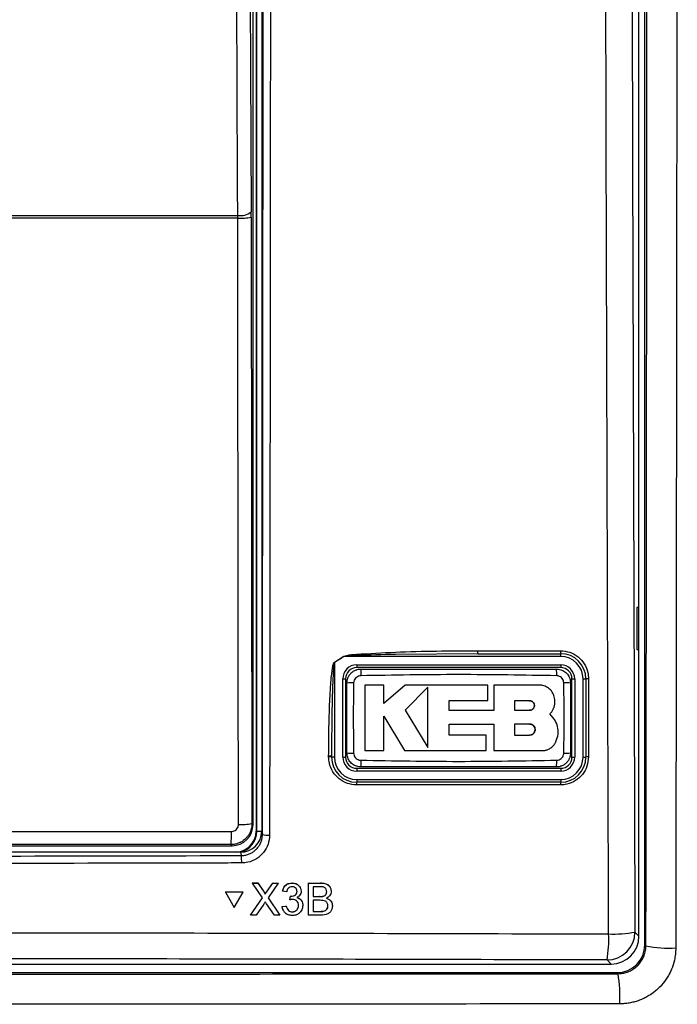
# Paper-space layout 'Blatt3' of a CAD drawing. Header units: millimetres. Extents: x 5 to 418, y 2 to 292.
# Tile 12 of 48: x 100 to 116, y 154 to 178. Entities that reach past the tile are written whole.
import ezdxf

# ---------------------------------------------------------------- set-up
doc = ezdxf.new("R2010")
doc.units = ezdxf.units.MM

psp = doc.layouts.new('Blatt3')

# ---------------------------------------------------------------- linework, layer by layer
at = {"color": 7, "linetype": 'Continuous', "lineweight": 25}
for p, q in [((115.3454, 155.4503), (115.3454, 224.7321)), ((115.2046, 155.6539), (115.2046, 200.8665)), ((106.0713, 195.7881), (106.0713, 158.1548)), ((106.0859, 158.1548), (106.0859, 195.7881)), ((106.2046, 195.8216), (106.2046, 158.156)), ((105.9987, 158.3107), (105.9987, 195.6323)), ((105.635, 172.7715), (84.7742, 172.7715)), ((84.775, 172.837), (105.6343, 172.837)), ((105.635, 172.7715), (105.6343, 172.837)), ((105.9566, 172.7923), (105.9562, 172.9233)), ((105.9566, 172.7923), (105.9723, 158.337)), ((115.2029, 163.4882), (115.1522, 163.4891)), ((115.1522, 163.4891), (115.1522, 162.4872)), ((115.2029, 162.4881), (115.2029, 163.4882)), ((111.3548, 162.4589), (113.3343, 162.4589)), ((115.1522, 162.4872), (115.2029, 162.4881)), ((108.1676, 162.3215), (107.938, 162.1741)), ((108.165, 162.3255), (108.1676, 162.3215)), ((113.338, 162.3215), (108.1676, 162.3215)), ((111.3581, 162.3881), (109.3954, 162.3713)), ((111.3581, 162.3881), (113.338, 162.3881)), ((113.338, 162.3215), (113.338, 162.3881)), ((107.938, 162.1741), (107.9354, 162.1782)), ((107.938, 162.1741), (107.938, 159.9215)), ((108.4713, 162.1215), (113.338, 162.1215)), ((108.4713, 162.1215), (108.4713, 162.0548)), ((113.338, 162.0548), (108.4713, 162.0548)), ((113.338, 162.1215), (113.338, 162.0548)), ((108.138, 159.9215), (108.138, 161.7881)), ((108.138, 161.7881), (108.2046, 161.7881)), ((108.2046, 161.7881), (108.2046, 159.9215)), ((113.6046, 161.7881), (113.6713, 161.7881)), ((113.6046, 159.9215), (113.6046, 161.7881)), ((113.6713, 161.7881), (113.6713, 159.9215)), ((113.8713, 159.9215), (113.8713, 161.7881)), ((113.8713, 161.7881), (113.938, 161.7881)), ((113.938, 161.7881), (113.938, 159.9215)), ((109.1156, 161.6395), (108.6647, 161.6395)), ((109.1156, 161.2023), (109.1156, 161.6395)), ((109.6287, 161.6395), (109.1156, 161.2023)), ((111.5962, 161.6395), (109.6287, 161.6395)), ((110.1664, 161.5907), (109.6287, 161.0375)), ((111.5962, 161.2692), (111.5962, 161.6395)), ((111.7387, 161.6395), (111.7387, 161.0328)), ((112.8231, 161.6395), (111.7387, 161.6395)), ((110.6768, 161.2692), (111.5962, 161.2692)), ((110.6768, 161.0328), (110.6768, 161.2692)), ((109.6287, 161.0375), (110.1664, 160.1537)), ((111.7387, 161.0328), (110.6768, 161.0328)), ((112.5955, 161.2663), (112.2386, 161.2663)), ((112.2386, 161.2663), (112.2386, 161.0375)), ((112.2386, 161.0375), (112.5955, 161.0375)), ((109.1153, 160.8945), (109.6116, 160.0788)), ((109.1153, 160.0788), (109.1153, 160.8945)), ((113.1975, 160.8098), (113.0808, 160.9543)), ((110.6771, 160.71), (111.7387, 160.71)), ((110.6771, 160.4486), (110.6771, 160.71)), ((111.7387, 160.71), (111.7387, 160.0788)), ((112.2386, 160.71), (112.2386, 160.4486)), ((112.5955, 160.71), (112.2386, 160.71)), ((111.5593, 160.4486), (110.6771, 160.4486)), ((111.5593, 160.0788), (111.5593, 160.4486)), ((112.2386, 160.4486), (112.5955, 160.4486)), ((107.8021, 159.9257), (107.8021, 159.9487)), ((107.8713, 159.9215), (107.8713, 159.9445)), ((107.938, 159.9215), (107.8713, 159.9215)), ((108.138, 159.9215), (108.2046, 159.9215)), ((108.6647, 160.0788), (109.1153, 160.0788)), ((109.6116, 160.0788), (111.5593, 160.0788)), ((111.7387, 160.0788), (112.9025, 160.0788)), ((113.6046, 159.9215), (113.6713, 159.9215)), ((113.8713, 159.9215), (113.938, 159.9215)), ((108.4713, 159.6548), (113.338, 159.6548)), ((108.4713, 159.6548), (108.4713, 159.5881)), ((113.338, 159.6548), (113.338, 159.5881)), ((113.338, 159.5881), (108.4713, 159.5881)), ((113.3343, 159.2591), (108.4686, 159.2591)), ((108.4713, 159.3881), (113.338, 159.3881)), ((108.4713, 159.3881), (108.4713, 159.3215)), ((113.338, 159.3215), (108.4713, 159.3215)), ((113.338, 159.3881), (113.338, 159.3215)), ((105.9723, 158.337), (105.9987, 158.3107)), ((106.0859, 158.1548), (106.0713, 158.1548)), ((106.0859, 158.1548), (106.2046, 158.1548)), ((106.2046, 158.156), (106.2206, 158.0757)), ((99.6894, 157.8107), (105.4988, 157.8107)), ((105.4988, 157.8107), (105.4725, 157.837)), ((105.7053, 157.6548), (84.7039, 157.6548)), ((105.7211, 157.5754), (105.7053, 157.6548)), ((105.9808, 156.922), (106.111, 156.922)), ((105.982, 156.9198), (105.9808, 156.922)), ((106.225, 156.5664), (105.982, 156.9198)), ((105.982, 156.9198), (106.1121, 156.9198)), ((106.1121, 156.9198), (106.111, 156.922)), ((106.111, 156.922), (106.2442, 156.7283)), ((106.1121, 156.9198), (106.2454, 156.7261)), ((106.3352, 156.7259), (106.4688, 156.9198)), ((106.6008, 156.9198), (106.3561, 156.5652)), ((106.4688, 156.9198), (106.4677, 156.9219)), ((106.4688, 156.9198), (106.6008, 156.9198)), ((106.6008, 156.9198), (106.5997, 156.9219)), ((106.9284, 156.9198), (106.9272, 156.9219)), ((107.1235, 156.8135), (107.1222, 156.8159)), ((107.3213, 156.1548), (107.3231, 156.9198)), ((107.3231, 156.9198), (107.322, 156.9219)), ((107.3231, 156.9198), (107.61, 156.9198)), ((107.431, 156.8315), (107.4304, 156.5961)), ((107.5769, 156.8315), (107.431, 156.8315)), ((107.61, 156.9198), (107.6088, 156.922)), ((107.8401, 156.8115), (107.8388, 156.814)), ((105.7599, 156.7058), (105.3368, 156.7058)), ((105.338, 156.7036), (105.3368, 156.7058)), ((105.7611, 156.7036), (105.338, 156.7036)), ((105.338, 156.7036), (105.5487, 156.3377)), ((105.5487, 156.3377), (105.7611, 156.7036)), ((105.7611, 156.7036), (105.7599, 156.7058)), ((106.2454, 156.7261), (106.2442, 156.7283)), ((106.2768, 156.6763), (106.2755, 156.6788)), ((106.3352, 156.7259), (106.334, 156.7281)), ((106.7038, 156.7236), (106.7027, 156.7258)), ((106.802, 156.7138), (106.7038, 156.7236)), ((106.8792, 156.5177), (106.8896, 156.606)), ((106.8896, 156.606), (106.8884, 156.6081)), ((106.9037, 156.6049), (106.9025, 156.607)), ((107.0476, 156.7221), (107.0465, 156.7242)), ((107.4304, 156.5961), (107.5883, 156.5961)), ((107.5883, 156.5961), (107.5872, 156.5983)), ((107.6804, 156.6052), (107.6793, 156.6074)), ((107.7548, 156.712), (107.7536, 156.7142)), ((105.9409, 156.1548), (106.225, 156.5664)), ((106.2546, 156.4181), (106.0727, 156.1548)), ((106.508, 156.1548), (106.3222, 156.4251)), ((106.3561, 156.5652), (106.6383, 156.1548)), ((106.6931, 156.3608), (106.692, 156.3629)), ((106.6931, 156.3608), (106.7914, 156.3706)), ((106.7914, 156.3706), (106.7902, 156.3727)), ((106.8792, 156.5177), (106.8781, 156.5198)), ((107.0861, 156.3857), (107.085, 156.3879)), ((107.1612, 156.4855), (107.16, 156.4879)), ((107.4302, 156.5079), (107.4296, 156.2431)), ((107.599, 156.5079), (107.4302, 156.5079)), ((107.7835, 156.3755), (107.7823, 156.3777)), ((107.8709, 156.4627), (107.8695, 156.4652)), ((105.9409, 156.1548), (105.9397, 156.157)), ((106.0727, 156.1548), (105.9409, 156.1548)), ((106.6383, 156.1548), (106.508, 156.1548)), ((106.6383, 156.1548), (106.6372, 156.1569)), ((106.7191, 156.2681), (106.7204, 156.2657)), ((106.9347, 156.2333), (106.9336, 156.2354)), ((107.3213, 156.1548), (107.3202, 156.157)), ((107.6089, 156.1548), (107.3213, 156.1548)), ((107.4296, 156.2431), (107.6108, 156.2431)), ((107.6108, 156.2431), (107.6097, 156.2452)), ((107.6764, 156.2468), (107.6752, 156.2489)), ((115.1075, 155.751), (115.2046, 155.6539)), ((115.3454, 155.4503), (115.3709, 155.4248)), ((75.8704, 154.9881), (114.5389, 154.9881)), ((114.5389, 154.9881), (114.4418, 155.0853)), ((75.7304, 154.7837), (114.6789, 154.7837)), ((114.704, 154.7586), (114.6789, 154.7837))]:
    psp.add_line(p, q, dxfattribs=at)
at = {"color": 7, "linetype": 'Continuous', "lineweight": 25, "flags": 128}
for points in [[(105.8765, 189.9351), (105.9163, 181.4511), (105.9562, 172.9233)], [(105.6343, 172.837), (105.6312, 173.4809), (105.6191, 176.0565), (105.5707, 186.3587), (105.5543, 189.8488)], [(105.6508, 158.3163), (105.6501, 158.9817), (105.6472, 161.6431), (105.635, 172.7715)]]:
    psp.add_lwpolyline(points, dxfattribs=at)
at = {"color": 7, "linetype": 'Continuous', "lineweight": 25}
for centre, radius, start, end in [((105.7033, 173.223), 0.3921, 259.85332, 310.15136), ((105.7097, 174.1148), 1.3454, 266.81598, 280.57109), ((111.724, 162.4405), 0.3697, 177.15423, 188.14169), ((113.6637, 162.4405), 0.33, 176.81302, 189.1309), ((113.338, 161.7881), 0.6, 0, 90), ((113.338, 161.7881), 0.5333, 0, 90), ((108.4713, 161.7881), 0.3333, 90, 180), ((108.4713, 161.7881), 0.2667, 90, 180), ((110.5872, 161.9004), 2.0195, 176.56216, 181.10549), ((111.223, 161.9004), 2.0186, 358.89403, 3.43939), ((113.338, 161.7881), 0.3333, 0, 90), ((113.338, 161.7881), 0.2667, 0, 90), ((113.9858, 161.5381), 0.2546, 86.60847, 100.82355), ((108.3592, 159.7601), 1.9319, 88.84251, 93.59694), ((113.4501, 159.76), 1.932, 86.40337, 91.15738), ((107.8198, 159.6677), 0.2815, 79.45271, 93.60081), ((107.8198, 159.6448), 0.2814, 79.44904, 93.60204), ((108.4713, 159.9215), 0.6, 180, 270), ((108.4713, 159.9215), 0.5333, 180, 270), ((108.4713, 159.9215), 0.3333, 180, 270), ((108.4713, 159.9215), 0.2667, 180, 270), ((108.3592, 161.9488), 1.9311, 266.40183, 271.15784), ((113.338, 159.9215), 0.5333, 270, 0), ((113.338, 159.9215), 0.3333, 270, 0), ((113.338, 159.9215), 0.6, 270, 0), ((113.338, 159.9215), 0.2667, 270, 0), ((113.4501, 161.9486), 1.9309, 268.842, 273.5986), ((113.9858, 159.6787), 0.2475, 86.51262, 101.13723), ((110.5841, 159.8092), 2.0164, 178.89291, 183.443), ((111.224, 159.8092), 2.0176, 356.55901, 1.10646), ((108.8483, 159.274), 0.38, 172.81916, 182.25153), ((113.6134, 159.274), 0.2795, 170.21, 183.05606), ((105.7255, 159.6593), 1.3451, 266.81619, 280.57211), ((103.1928, 158.0782), 2.2924, 353.962, 1.78482), ((105.5713, 158.1548), 0.5, 270, 0), ((105.5713, 158.1548), 0.5146, 283.67927, 0), ((106.3508, 158.7719), 0.7083, 259.41118, 273.41218), ((104.0165, 157.4355), 1.7104, 358.75889, 4.69162), ((114.4396, 155.7531), 0.6679, 270.1836, 359.8164), ((111.5367, 155.5797), 2.9468, 350.34001, 2.46103), ((114.6094, 158.3174), 2.6143, 267.18174, 280.98479), ((115.9041, 157.8592), 2.4921, 257.6457, 274.09442), ((111.6613, 154.2213), 3.0898, 356.62791, 10.01396)]:
    psp.add_arc(centre, radius, start, end, dxfattribs=at)
for centre, major_axis, ratio, start_param, end_param in [((105.4987, 158.3107), (0.3536, 0.3536), 0.9998985, 3.9271431, 5.4976349), ((105.7046, 158.1567), (0.0982, -0.4923), 0.9960441, 6.0870179, 7.6562931), ((95.2046, 152.7078), (294.0328, 0), 0.0174551, 1.5358685, 1.5544927), ((114.537, 155.6557), (0.4727, -0.4727), 0.9972647, 5.4991567, 7.0672139), ((114.6787, 155.4505), (0.4715, -0.4715), 0.9996955, 5.4979394, 7.0684312)]:
    psp.add_ellipse(centre, major_axis=major_axis, ratio=ratio, start_param=start_param, end_param=end_param, dxfattribs=at)
for points, knots in [([(114.4808, 155.7063), (114.4793, 156.1497), (114.4714, 158.3669), (114.4404, 167.6818), (114.4041, 180.9861), (114.3851, 192.5236), (114.3778, 196.9529)], [0, 0, 0, 0, 0.0322876, 0.1614382, 0.6780666, 1, 1, 1, 1]), ([(115.0049, 196.9711), (115.0166, 190.0976), (115.04, 176.3477), (115.085, 162.6175), (115.1075, 155.751)], [0, 0, 0, 0, 0.4998997, 1, 1, 1, 1]), ([(115.3709, 155.4248), (115.3753, 158.8789), (115.3842, 165.7876), (115.3945, 176.1642), (115.4027, 186.5498), (115.4062, 193.479), (115.408, 196.9439)], [0, 0, 0, 0, 0.24989406, 0.49983045, 0.74989401, 1, 1, 1, 1]), ([(116.119, 196.8912), (116.1188, 196.4469), (116.1178, 194.2254), (116.1147, 188.4498), (116.1085, 179.5671), (116.0978, 167.9461), (116.0877, 159.8864), (116.082, 155.3735)], [0, 0, 0, 0, 0.0320694, 0.1603478, 0.4169318, 0.6735157, 1, 1, 1, 1]), ([(106.2206, 158.0757), (106.2241, 161.222), (106.2309, 167.5147), (106.2393, 176.9611), (106.2463, 186.4122), (106.2497, 192.7162), (106.2514, 195.8684)], [0, 0, 0, 0, 0.249948, 0.4999168, 0.749948, 1, 1, 1, 1]), ([(106.4237, 195.8636), (106.4237, 195.7526), (106.4234, 195.1972), (106.4222, 192.8649), (106.4189, 187.0901), (106.4126, 178.2079), (106.4037, 167.9399), (106.3964, 161.2278), (106.3929, 158.0649)], [0, 0, 0, 0, 0.00880859, 0.04404297, 0.18498094, 0.46685965, 0.74876819, 1, 1, 1, 1]), ([(108.165, 162.3255), (108.1871, 162.3325), (108.2836, 162.3628), (108.6974, 162.3877), (109.7341, 162.4522), (110.6998, 162.4561), (111.3548, 162.4589)], [0, 0, 0, 0, 0.0217458, 0.0946594, 0.3858775, 1, 1, 1, 1]), ([(113.3343, 162.4589), (113.4094, 162.4515), (113.5595, 162.4367), (113.7594, 162.3214), (113.9102, 162.1518), (113.9896, 161.9644), (113.9977, 161.8408), (114.0008, 161.7922)], [0, 0, 0, 0, 0.2148595, 0.4297052, 0.6450146, 0.8605847, 1, 1, 1, 1]), ([(107.9354, 162.1782), (107.9729, 162.2021), (108.0496, 162.2509), (108.1259, 162.3003), (108.165, 162.3255)], [0, 0, 0, 0, 0.4887733, 1, 1, 1, 1]), ([(109.3954, 162.3713), (109.0858, 162.3629), (108.6989, 162.3524), (108.2884, 162.3404), (108.1898, 162.325), (108.1676, 162.3215)], [0, 0, 0, 0, 0.7565323, 0.9451316, 1, 1, 1, 1]), ([(107.8021, 159.9487), (107.8023, 160.0374), (107.8035, 160.481), (107.8163, 161.0464), (107.847, 161.5962), (107.8669, 161.8358), (107.8838, 161.9804), (107.8973, 162.0671), (107.9102, 162.1245), (107.9198, 162.1587), (107.9315, 162.1754), (107.9346, 162.1776), (107.9354, 162.1782)], [0, 0, 0, 0, 0.11879583, 0.59404956, 0.75694848, 0.85605291, 0.91592619, 0.95186548, 0.97330434, 0.99483899, 0.99877294, 1, 1, 1, 1]), ([(107.938, 162.1741), (107.9376, 162.1736), (107.9358, 162.171), (107.9324, 162.1606), (107.9288, 162.1432), (107.9243, 162.1124), (107.919, 162.0627), (107.9121, 161.9762), (107.9037, 161.8315), (107.8938, 161.5919), (107.8833, 161.2192), (107.8754, 160.7429), (107.8717, 160.2994), (107.8714, 160.0332), (107.8713, 159.9445)], [0, 0, 0, 0, 0.0008969, 0.0042174, 0.0144757, 0.0248219, 0.0459517, 0.081671, 0.1414493, 0.2406486, 0.4039379, 0.6423501, 0.8807866, 1, 1, 1, 1]), ([(108.238, 161.6881), (108.2381, 161.6943), (108.2384, 161.7127), (108.2412, 161.7372), (108.2461, 161.7622), (108.2523, 161.7861), (108.2615, 161.8126), (108.2743, 161.8404), (108.2868, 161.8624), (108.302, 161.8852), (108.3194, 161.9072), (108.341, 161.9297), (108.364, 161.9498), (108.3916, 161.9697), (108.4242, 161.9882), (108.4567, 162.0018), (108.4926, 162.0127), (108.5295, 162.0201), (108.5583, 162.021), (108.5713, 162.0215)], [0, 0, 0, 0, 0.0351081, 0.1056747, 0.1411628, 0.1807951, 0.2473829, 0.301391, 0.3559123, 0.3922445, 0.4588035, 0.5161361, 0.5706565, 0.6336555, 0.7107306, 0.7853427, 0.835036, 0.9253925, 1, 1, 1, 1]), ([(108.5713, 162.0215), (109.3492, 162.0215), (110.9048, 162.0215), (112.4603, 162.0215), (113.238, 162.0215)], [0, 0, 0, 0, 0.5001048, 1, 1, 1, 1]), ([(113.238, 162.0215), (113.2626, 162.0199), (113.3245, 162.0158), (113.4183, 161.9758), (113.5028, 161.9004), (113.5602, 161.8005), (113.5676, 161.7256), (113.5713, 161.6881)], [0, 0, 0, 0, 0.1414239, 0.3560694, 0.5707203, 0.7853678, 1, 1, 1, 1]), ([(108.568, 161.8614), (108.5492, 161.8592), (108.5114, 161.8548), (108.4611, 161.8253), (108.4227, 161.7825), (108.4018, 161.7353), (108.3992, 161.7039), (108.3982, 161.6916)], [0, 0, 0, 0, 0.21339586, 0.4285917, 0.64431876, 0.85926801, 1, 1, 1, 1]), ([(113.2412, 161.8614), (112.4625, 161.8749), (110.9048, 161.9018), (109.3471, 161.8749), (108.568, 161.8614)], [0, 0, 0, 0, 0.49989538, 1, 1, 1, 1]), ([(113.4111, 161.6916), (113.4089, 161.7104), (113.4045, 161.7483), (113.3749, 161.7986), (113.332, 161.8369), (113.2848, 161.8578), (113.2536, 161.8604), (113.2412, 161.8614)], [0, 0, 0, 0, 0.2138446, 0.42919931, 0.64491342, 0.85964263, 1, 1, 1, 1]), ([(114.0008, 161.7922), (114.0008, 161.7479), (114.0008, 161.5261), (114.0008, 160.9039), (114.0008, 160.3261), (114.0008, 159.9257)], [0, 0, 0, 0, 0.0712947, 0.3564733, 1, 1, 1, 1]), ([(108.238, 160.0215), (108.238, 160.3604), (108.238, 160.916), (108.238, 161.4715), (108.238, 161.6881)], [0, 0, 0, 0, 0.6100731, 1, 1, 1, 1]), ([(108.3982, 161.6916), (108.3945, 161.4741), (108.3849, 160.9163), (108.3931, 160.3584), (108.3982, 160.0181)], [0, 0, 0, 0, 0.3898707, 1, 1, 1, 1]), ([(108.6647, 161.6395), (108.6647, 161.4343), (108.6647, 160.9142), (108.6647, 160.3939), (108.6647, 160.0788)], [0, 0, 0, 0, 0.39446388, 1, 1, 1, 1]), ([(110.1664, 160.1537), (110.1664, 160.358), (110.1664, 160.8363), (110.1664, 161.316), (110.1664, 161.5907)], [0, 0, 0, 0, 0.4272676, 1, 1, 1, 1]), ([(113.1975, 161.265), (113.1934, 161.3071), (113.1851, 161.3912), (113.1207, 161.5034), (113.0258, 161.5881), (112.9204, 161.6331), (112.8508, 161.6377), (112.8231, 161.6395)], [0, 0, 0, 0, 0.2145095, 0.4290165, 0.6435823, 0.8581821, 1, 1, 1, 1]), ([(113.4111, 160.0181), (113.4148, 160.2355), (113.4244, 160.7933), (113.4161, 161.3512), (113.4111, 161.6916)], [0, 0, 0, 0, 0.3898724, 1, 1, 1, 1]), ([(113.5713, 161.6881), (113.5713, 161.3492), (113.5713, 160.7936), (113.5713, 160.2381), (113.5713, 160.0215)], [0, 0, 0, 0, 0.610073, 1, 1, 1, 1]), ([(112.5955, 161.0375), (112.6084, 161.0388), (112.6343, 161.0413), (112.6686, 161.0612), (112.6946, 161.0904), (112.7094, 161.1268), (112.7113, 161.166), (112.7001, 161.2035), (112.6771, 161.2352), (112.6451, 161.2573), (112.6161, 161.2656), (112.5994, 161.2661), (112.5955, 161.2663)], [0, 0, 0, 0, 0.10791199, 0.21582148, 0.32376057, 0.43154896, 0.53907524, 0.6463231, 0.75335179, 0.8602722, 0.96723279, 1, 1, 1, 1]), ([(112.5955, 161.2663), (112.6084, 161.265), (112.6341, 161.2625), (112.6683, 161.2428), (112.6943, 161.2138), (112.7092, 161.1777), (112.7114, 161.1387), (112.7005, 161.1012), (112.6778, 161.0693), (112.6458, 161.0468), (112.6166, 161.0382), (112.5996, 161.0376), (112.5955, 161.0375)], [0, 0, 0, 0, 0.1072013, 0.2144115, 0.3214264, 0.4283404, 0.5353131, 0.6424692, 0.7498884, 0.8575849, 0.9654849, 1, 1, 1, 1]), ([(113.0808, 160.9543), (113.0847, 160.9582), (113.0963, 160.97), (113.1142, 160.9911), (113.1338, 161.0184), (113.1483, 161.0427), (113.1636, 161.0725), (113.1763, 161.1035), (113.1873, 161.1411), (113.193, 161.1688), (113.1969, 161.1979), (113.1992, 161.2281), (113.1981, 161.2527), (113.1975, 161.265)], [0, 0, 0, 0, 0.0481492, 0.1448421, 0.2429195, 0.3424161, 0.3924048, 0.5371868, 0.6352742, 0.7347885, 0.7847871, 0.892046, 1, 1, 1, 1]), ([(113.2236, 160.2944), (113.2442, 160.352), (113.2855, 160.4672), (113.274, 160.652), (113.2225, 160.7583), (113.1975, 160.8098)], [0, 0, 0, 0, 0.3406013, 0.6812116, 1, 1, 1, 1]), ([(112.5955, 160.4486), (112.6102, 160.45), (112.6396, 160.4529), (112.6787, 160.4754), (112.7084, 160.5085), (112.7254, 160.5498), (112.7279, 160.5944), (112.7155, 160.6372), (112.6895, 160.6737), (112.653, 160.6994), (112.6196, 160.7092), (112.6002, 160.7098), (112.5955, 160.71)], [0, 0, 0, 0, 0.1072306, 0.2144698, 0.3215203, 0.4284677, 0.5354559, 0.6425997, 0.7499807, 0.8576276, 0.9654903, 1, 1, 1, 1]), ([(112.5955, 160.71), (112.6103, 160.7085), (112.6398, 160.7056), (112.679, 160.6829), (112.7087, 160.6496), (112.7256, 160.608), (112.7278, 160.5632), (112.715, 160.5204), (112.6888, 160.4842), (112.6521, 160.4588), (112.619, 160.4493), (112.6, 160.4487), (112.5955, 160.4486)], [0, 0, 0, 0, 0.107918, 0.2158349, 0.3237485, 0.4314887, 0.5389701, 0.6461953, 0.75323, 0.8601792, 0.9671761, 1, 1, 1, 1]), ([(112.9025, 160.0788), (112.9072, 160.0788), (112.9216, 160.079), (112.9457, 160.0811), (112.9746, 160.0859), (112.9984, 160.092), (113.0308, 160.1026), (113.0666, 160.1186), (113.0995, 160.1396), (113.1266, 160.1603), (113.1483, 160.1799), (113.171, 160.2053), (113.1858, 160.225), (113.1993, 160.2457), (113.2117, 160.2672), (113.2196, 160.2853), (113.2236, 160.2944)], [0, 0, 0, 0, 0.0349912, 0.1052614, 0.1765403, 0.2488525, 0.2851833, 0.4261147, 0.5338628, 0.5701928, 0.6754251, 0.7467145, 0.8190369, 0.8553728, 0.9274877, 1, 1, 1, 1]), ([(108.4686, 159.2591), (108.3936, 159.2664), (108.2437, 159.2812), (108.0439, 159.3962), (107.8931, 159.5655), (107.8134, 159.753), (107.8053, 159.8768), (107.8021, 159.9257)], [0, 0, 0, 0, 0.2145899, 0.429169, 0.6441593, 0.8595151, 1, 1, 1, 1]), ([(108.5713, 159.6881), (108.5467, 159.6898), (108.4847, 159.6939), (108.391, 159.7338), (108.3065, 159.8092), (108.249, 159.9091), (108.2416, 159.984), (108.238, 160.0215)], [0, 0, 0, 0, 0.141424, 0.3560694, 0.5707203, 0.7853678, 1, 1, 1, 1]), ([(108.3982, 160.0181), (108.4004, 159.9992), (108.4048, 159.9613), (108.4344, 159.911), (108.4772, 159.8727), (108.5244, 159.8519), (108.5557, 159.8492), (108.568, 159.8482)], [0, 0, 0, 0, 0.2138472, 0.4292026, 0.6449166, 0.8596444, 1, 1, 1, 1]), ([(113.5713, 160.0215), (113.5712, 160.0154), (113.5709, 159.9969), (113.568, 159.9724), (113.5632, 159.9474), (113.557, 159.9235), (113.5477, 159.897), (113.535, 159.8693), (113.5225, 159.8472), (113.5072, 159.8244), (113.4899, 159.8024), (113.4683, 159.7799), (113.4453, 159.7599), (113.4177, 159.74), (113.385, 159.7215), (113.3525, 159.7079), (113.3167, 159.6969), (113.2798, 159.6896), (113.251, 159.6886), (113.238, 159.6881)], [0, 0, 0, 0, 0.03510818, 0.10567497, 0.1411632, 0.18079547, 0.24738328, 0.30139128, 0.35591258, 0.39224479, 0.45880373, 0.51613631, 0.57065665, 0.63365565, 0.71073069, 0.78534282, 0.83503607, 0.92539253, 1, 1, 1, 1]), ([(113.2412, 159.8482), (113.26, 159.8504), (113.2979, 159.8548), (113.3482, 159.8843), (113.3865, 159.9271), (113.4074, 159.9744), (113.41, 160.0057), (113.4111, 160.0181)], [0, 0, 0, 0, 0.2133947, 0.4285895, 0.6443155, 0.8592654, 1, 1, 1, 1]), ([(114.0008, 159.9257), (113.9935, 159.8509), (113.9788, 159.7013), (113.8642, 159.5016), (113.6956, 159.351), (113.5081, 159.2706), (113.384, 159.2624), (113.3343, 159.2591)], [0, 0, 0, 0, 0.2145203, 0.4290546, 0.6431246, 0.8569356, 1, 1, 1, 1]), ([(108.568, 159.8482), (109.3467, 159.8347), (110.9045, 159.8078), (112.4622, 159.8347), (113.2412, 159.8482)], [0, 0, 0, 0, 0.4998954, 1, 1, 1, 1]), ([(113.238, 159.6881), (112.46, 159.6881), (110.9045, 159.6881), (109.3489, 159.6881), (108.5713, 159.6881)], [0, 0, 0, 0, 0.5001049, 1, 1, 1, 1]), ([(105.9723, 158.337), (105.9721, 158.3267), (105.9716, 158.2989), (105.9662, 158.2537), (105.9563, 158.2089), (105.9394, 158.1553), (105.9164, 158.1037), (105.8866, 158.0559), (105.854, 158.0122), (105.8154, 157.9711), (105.7718, 157.9357), (105.7381, 157.9131), (105.7109, 157.8972), (105.6807, 157.882), (105.6385, 157.8644), (105.5913, 157.8503), (105.5445, 157.8418), (105.5075, 157.8378), (105.4842, 157.8373), (105.4725, 157.837)], [0, 0, 0, 0, 0.0395525, 0.1060517, 0.1737066, 0.2146905, 0.3208044, 0.3885596, 0.4296057, 0.5289017, 0.6030795, 0.6440257, 0.6835791, 0.7232862, 0.7735012, 0.8579169, 0.9108708, 0.9553262, 1, 1, 1, 1]), ([(105.4841, 158.1496), (105.4965, 158.1504), (105.5275, 158.1524), (105.5744, 158.1724), (105.6167, 158.2101), (105.6454, 158.2601), (105.649, 158.2976), (105.6508, 158.3163)], [0, 0, 0, 0, 0.1424488, 0.3561852, 0.5704207, 0.7852495, 1, 1, 1, 1]), ([(100.114, 158.152), (100.2994, 158.1519), (101.3735, 158.1516), (103.1637, 158.1509), (104.7681, 158.15), (105.4841, 158.1496)], [0, 0, 0, 0, 0.1035199, 0.5999338, 1, 1, 1, 1]), ([(105.7211, 157.5754), (105.7393, 157.5761), (105.7759, 157.5773), (105.8256, 157.5861), (105.8703, 157.598), (105.9097, 157.6123), (105.9483, 157.6301), (105.9851, 157.651), (106.0199, 157.6748), (106.0524, 157.7013), (106.083, 157.7308), (106.1109, 157.7627), (106.1358, 157.7966), (106.1578, 157.8324), (106.1769, 157.8703), (106.1979, 157.9226), (106.212, 157.9773), (106.2195, 158.033), (106.2203, 158.0614), (106.2206, 158.0757)], [0, 0, 0, 0, 0.0695508, 0.1397329, 0.1925503, 0.2461218, 0.3000764, 0.3548177, 0.4076427, 0.4608343, 0.5151824, 0.56993, 0.6227489, 0.6759343, 0.7302753, 0.7850156, 0.891309, 0.9452613, 1, 1, 1, 1]), ([(106.3929, 158.0649), (106.3855, 157.9901), (106.3706, 157.8403), (106.2553, 157.6407), (106.0859, 157.4899), (105.8987, 157.4102), (105.7752, 157.4018), (105.7265, 157.3985)], [0, 0, 0, 0, 0.2149317, 0.4298773, 0.6448764, 0.8598859, 1, 1, 1, 1]), ([(84.6881, 157.5754), (86.4394, 157.5712), (89.9424, 157.5629), (95.2006, 157.5597), (100.461, 157.5629), (103.9676, 157.5712), (105.7211, 157.5754)], [0, 0, 0, 0, 0.2498401, 0.4997441, 0.74984, 1, 1, 1, 1]), ([(105.7265, 157.3985), (105.6154, 157.3982), (105.0601, 157.3967), (102.7277, 157.3908), (98.1655, 157.3834), (91.7046, 157.3827), (87.0237, 157.3932), (84.6828, 157.3985)], [0, 0, 0, 0, 0.0158376, 0.0791881, 0.332598, 0.6662229, 1, 1, 1, 1]), ([(106.7026, 156.7259), (106.7102, 156.7556), (106.7255, 156.815), (106.7834, 156.8813), (106.855, 156.9171), (106.9031, 156.9204), (106.9272, 156.922)], [0, 0, 0, 0, 0.2802532, 0.5595228, 0.7795924, 1, 1, 1, 1]), ([(106.7038, 156.7236), (106.7114, 156.7534), (106.7267, 156.8128), (106.7846, 156.879), (106.8562, 156.9148), (106.9043, 156.9181), (106.9284, 156.9198)], [0, 0, 0, 0, 0.2802532, 0.5595228, 0.7795924, 1, 1, 1, 1]), ([(106.9312, 156.8315), (106.9131, 156.8299), (106.877, 156.8266), (106.8345, 156.7958), (106.8111, 156.7553), (106.805, 156.7277), (106.802, 156.7138)], [0, 0, 0, 0, 0.2800014, 0.5591308, 0.7793201, 1, 1, 1, 1]), ([(106.9272, 156.922), (106.9573, 156.9188), (107.0175, 156.9124), (107.0886, 156.8708), (107.1116, 156.8294), (107.1199, 156.8145)], [0, 0, 0, 0, 0.3910109, 0.7813057, 1, 1, 1, 1]), ([(106.9284, 156.9198), (106.9588, 156.9167), (107.0195, 156.9106), (107.0932, 156.8635), (107.1376, 156.7968), (107.1431, 156.7492), (107.1458, 156.7253)], [0, 0, 0, 0, 0.2801842, 0.5598553, 0.7799999, 1, 1, 1, 1]), ([(107.0476, 156.7221), (107.0457, 156.7389), (107.042, 156.7725), (107.0097, 156.8091), (106.9708, 156.8288), (106.9444, 156.8306), (106.9312, 156.8315)], [0, 0, 0, 0, 0.27946, 0.5589523, 0.7792553, 1, 1, 1, 1]), ([(107.7548, 156.712), (107.7526, 156.7328), (107.7492, 156.764), (107.7258, 156.7991), (107.6739, 156.8352), (107.62, 156.8332), (107.5769, 156.8315)], [0, 0, 0, 0, 0.2495123, 0.3750187, 0.5002443, 1, 1, 1, 1]), ([(107.6088, 156.922), (107.6425, 156.9208), (107.7097, 156.9183), (107.7972, 156.88), (107.8257, 156.8317), (107.8369, 156.8127)], [0, 0, 0, 0, 0.3793731, 0.7557691, 1, 1, 1, 1]), ([(107.61, 156.9198), (107.644, 156.9187), (107.7117, 156.9165), (107.8001, 156.8744), (107.8525, 156.801), (107.8594, 156.748), (107.8629, 156.7215)], [0, 0, 0, 0, 0.2811161, 0.5600262, 0.7801115, 1, 1, 1, 1]), ([(106.2442, 156.7283), (106.2531, 156.7154), (106.2642, 156.6993), (106.2734, 156.6821), (106.2753, 156.6787)], [0, 0, 0, 0, 0.800203, 1, 1, 1, 1]), ([(106.2454, 156.7261), (106.2539, 156.7131), (106.2659, 156.6949), (106.2806, 156.671), (106.2835, 156.6591), (106.2849, 156.6532)], [0, 0, 0, 0, 0.5612769, 0.7817626, 1, 1, 1, 1]), ([(106.2838, 156.6554), (106.2931, 156.669), (106.3098, 156.6932), (106.3266, 156.7175), (106.334, 156.7282)], [0, 0, 0, 0, 0.5599999, 1, 1, 1, 1]), ([(106.2849, 156.6532), (106.2943, 156.6667), (106.311, 156.691), (106.3278, 156.7153), (106.3352, 156.7259)], [0, 0, 0, 0, 0.5599999, 1, 1, 1, 1]), ([(106.8884, 156.6082), (106.891, 156.6079), (106.8957, 156.6074), (106.9004, 156.6072), (106.9025, 156.6071)], [0, 0, 0, 0, 0.5600031, 1, 1, 1, 1]), ([(106.8896, 156.606), (106.8922, 156.6057), (106.8969, 156.6052), (106.9016, 156.605), (106.9037, 156.6049)], [0, 0, 0, 0, 0.5600031, 1, 1, 1, 1]), ([(106.9037, 156.6049), (106.9231, 156.6066), (106.9619, 156.6101), (107.012, 156.6345), (107.044, 156.6759), (107.0464, 156.7067), (107.0476, 156.7221)], [0, 0, 0, 0, 0.28068033, 0.56095141, 0.78005681, 1, 1, 1, 1]), ([(107.0464, 156.7243), (107.0463, 156.7422), (107.0461, 156.7611), (107.0346, 156.7745), (107.0339, 156.7754)], [0, 0, 0, 0, 0.93948325, 1, 1, 1, 1]), ([(107.0398, 156.5758), (107.0625, 156.5681), (107.1078, 156.5526), (107.148, 156.5154), (107.1578, 156.4903), (107.1588, 156.4876)], [0, 0, 0, 0, 0.4711431, 0.9415637, 1, 1, 1, 1]), ([(107.1458, 156.7253), (107.1441, 156.7071), (107.1405, 156.6707), (107.1071, 156.6121), (107.066, 156.5882), (107.041, 156.5736)], [0, 0, 0, 0, 0.2804963, 0.5610033, 1, 1, 1, 1]), ([(107.041, 156.5736), (107.0641, 156.566), (107.1102, 156.5509), (107.1573, 156.4998), (107.1813, 156.4419), (107.1833, 156.404), (107.1843, 156.385)], [0, 0, 0, 0, 0.2798072, 0.5591854, 0.7794082, 1, 1, 1, 1]), ([(107.5871, 156.5984), (107.6045, 156.5984), (107.6355, 156.5984), (107.6659, 156.6046), (107.6793, 156.6074)], [0, 0, 0, 0, 0.560393, 1, 1, 1, 1]), ([(107.5883, 156.5961), (107.6057, 156.5962), (107.6367, 156.5962), (107.6671, 156.6024), (107.6804, 156.6052)], [0, 0, 0, 0, 0.560393, 1, 1, 1, 1]), ([(107.6793, 156.6074), (107.6915, 156.6123), (107.7159, 156.6222), (107.7479, 156.6594), (107.7515, 156.6934), (107.7536, 156.7142)], [0, 0, 0, 0, 0.2808695, 0.5610626, 1, 1, 1, 1]), ([(107.6804, 156.6052), (107.6927, 156.6101), (107.7171, 156.62), (107.7491, 156.6571), (107.7527, 156.6912), (107.7548, 156.712)], [0, 0, 0, 0, 0.2808695, 0.5610626, 1, 1, 1, 1]), ([(107.8629, 156.7215), (107.8607, 156.7017), (107.8563, 156.6622), (107.8191, 156.5991), (107.7747, 156.5729), (107.7475, 156.5569)], [0, 0, 0, 0, 0.280336, 0.5608003, 1, 1, 1, 1]), ([(106.2908, 156.4706), (106.284, 156.4609), (106.2718, 156.4434), (106.2599, 156.4258), (106.2546, 156.4181)], [0, 0, 0, 0, 0.56000161, 1, 1, 1, 1]), ([(106.3222, 156.4251), (106.3163, 156.4336), (106.3058, 156.4487), (106.2954, 156.464), (106.2908, 156.4706)], [0, 0, 0, 0, 0.55999976, 1, 1, 1, 1]), ([(106.7212, 156.2696), (106.7173, 156.2754), (106.6986, 156.3027), (106.6949, 156.3364), (106.6919, 156.363)], [0, 0, 0, 0, 0.2122174, 1, 1, 1, 1]), ([(106.931, 156.145), (106.8976, 156.148), (106.8309, 156.1541), (106.7535, 156.2108), (106.7061, 156.2833), (106.6974, 156.3349), (106.6931, 156.3608)], [0, 0, 0, 0, 0.2799105, 0.5592491, 0.7794763, 1, 1, 1, 1]), ([(106.7914, 156.3706), (106.7964, 156.3508), (106.8063, 156.3112), (106.8383, 156.2619), (106.8864, 156.2365), (106.9186, 156.2343), (106.9347, 156.2333)], [0, 0, 0, 0, 0.2808811, 0.5600727, 0.7796532, 1, 1, 1, 1]), ([(106.9428, 156.5281), (106.9307, 156.5272), (106.9092, 156.5256), (106.8884, 156.5201), (106.8792, 156.5177)], [0, 0, 0, 0, 0.5597721, 1, 1, 1, 1]), ([(107.1843, 156.385), (107.1798, 156.3485), (107.1706, 156.2756), (107.1007, 156.1962), (107.017, 156.1512), (106.9597, 156.1471), (106.931, 156.145)], [0, 0, 0, 0, 0.2794007, 0.5590642, 0.7793783, 1, 1, 1, 1]), ([(106.9335, 156.2355), (106.9562, 156.2376), (107.0015, 156.2418), (107.0522, 156.2834), (107.0808, 156.3348), (107.0835, 156.3702), (107.0849, 156.388)], [0, 0, 0, 0, 0.2798831, 0.5589932, 0.779319, 1, 1, 1, 1]), ([(106.9347, 156.2333), (106.9574, 156.2354), (107.0027, 156.2396), (107.0534, 156.2812), (107.082, 156.3326), (107.0847, 156.368), (107.0861, 156.3857)], [0, 0, 0, 0, 0.2798831, 0.5589932, 0.779319, 1, 1, 1, 1]), ([(107.0861, 156.3857), (107.084, 156.407), (107.0797, 156.4495), (107.0412, 156.4973), (106.9928, 156.5243), (106.9595, 156.5269), (106.9428, 156.5281)], [0, 0, 0, 0, 0.27974674, 0.55917089, 0.77944362, 1, 1, 1, 1]), ([(107.7835, 156.3755), (107.7812, 156.3973), (107.7777, 156.4302), (107.7528, 156.4665), (107.7009, 156.5073), (107.6443, 156.5076), (107.599, 156.5079)], [0, 0, 0, 0, 0.2498018, 0.3755461, 0.5011539, 1, 1, 1, 1]), ([(107.8915, 156.3739), (107.8891, 156.3487), (107.8842, 156.2982), (107.8467, 156.23), (107.7574, 156.1605), (107.6702, 156.1572), (107.6089, 156.1548)], [0, 0, 0, 0, 0.1871427, 0.3743187, 0.5607862, 1, 1, 1, 1]), ([(107.6752, 156.249), (107.6921, 156.2531), (107.7257, 156.2614), (107.7613, 156.2963), (107.7797, 156.3371), (107.7814, 156.3642), (107.7823, 156.3777)], [0, 0, 0, 0, 0.2802899, 0.5590179, 0.7794024, 1, 1, 1, 1]), ([(107.6764, 156.2468), (107.6932, 156.2509), (107.7269, 156.2592), (107.7625, 156.2941), (107.7809, 156.3349), (107.7826, 156.362), (107.7835, 156.3755)], [0, 0, 0, 0, 0.2802899, 0.5590179, 0.7794024, 1, 1, 1, 1]), ([(107.7464, 156.5591), (107.7683, 156.5509), (107.8121, 156.5345), (107.8537, 156.4971), (107.8653, 156.47), (107.8677, 156.4644)], [0, 0, 0, 0, 0.44304643, 0.88490272, 1, 1, 1, 1]), ([(107.7475, 156.5569), (107.7698, 156.5488), (107.8142, 156.5327), (107.8613, 156.4847), (107.8879, 156.4295), (107.8903, 156.3925), (107.8915, 156.3739)], [0, 0, 0, 0, 0.2802111, 0.5596695, 0.7797087, 1, 1, 1, 1]), ([(107.7823, 156.3777), (107.7813, 156.4003), (107.7803, 156.4239), (107.7675, 156.4425), (107.7669, 156.4433)], [0, 0, 0, 0, 0.9548008, 1, 1, 1, 1]), ([(107.6096, 156.2453), (107.6219, 156.2453), (107.6438, 156.2452), (107.6656, 156.2478), (107.6752, 156.249)], [0, 0, 0, 0, 0.5600993, 1, 1, 1, 1]), ([(107.6108, 156.2431), (107.6231, 156.2431), (107.645, 156.243), (107.6668, 156.2456), (107.6764, 156.2468)], [0, 0, 0, 0, 0.5600993, 1, 1, 1, 1]), ([(75.9284, 155.7063), (76.3721, 155.7076), (78.5907, 155.7143), (82.5867, 155.724), (87.9184, 155.7325), (93.254, 155.7365), (98.5925, 155.7359), (103.9114, 155.7307), (109.2087, 155.7213), (112.7233, 155.7113), (114.4808, 155.7063)], [0, 0, 0, 0, 0.0345653, 0.1728308, 0.3110963, 0.4493987, 0.587812, 0.7262622, 0.8631132, 1, 1, 1, 1]), ([(114.704, 154.7586), (114.7223, 154.759), (114.7591, 154.76), (114.8144, 154.7672), (114.8696, 154.7789), (114.9235, 154.7954), (114.9755, 154.8161), (115.0255, 154.841), (115.0739, 154.8703), (115.1344, 154.9146), (115.1891, 154.9662), (115.2366, 155.0239), (115.2686, 155.0702), (115.2964, 155.1187), (115.32, 155.1692), (115.3396, 155.222), (115.3561, 155.2824), (115.3683, 155.3502), (115.37, 155.3998), (115.3709, 155.4248)], [0, 0, 0, 0, 0.05267187, 0.10571007, 0.15990866, 0.21451039, 0.26709083, 0.32004175, 0.37416437, 0.42869299, 0.53440175, 0.588071, 0.64253495, 0.69515036, 0.74813504, 0.80228019, 0.85682426, 0.92796142, 1, 1, 1, 1]), ([(116.082, 155.3735), (116.0803, 155.3239), (116.077, 155.2244), (116.0467, 155.0532), (115.992, 154.8805), (115.9259, 154.7459), (115.849, 154.6176), (115.7586, 154.4974), (115.6518, 154.3919), (115.5512, 154.3081), (115.4592, 154.2437), (115.3448, 154.1801), (115.2584, 154.1412), (115.1876, 154.1147), (115.1169, 154.0916), (115.027, 154.0681), (114.9161, 154.0491), (114.8218, 154.0406), (114.7648, 154.0398), (114.7457, 154.0395)], [0, 0, 0, 0, 0.0710197, 0.1427135, 0.2485358, 0.3294389, 0.3567172, 0.4625883, 0.5435325, 0.5708251, 0.6499926, 0.7036259, 0.7580375, 0.7853747, 0.8117102, 0.8645972, 0.9182412, 0.9726599, 1, 1, 1, 1]), ([(114.4418, 155.0853), (111.2437, 155.0937), (104.844, 155.1107), (95.2255, 155.1173), (87.203, 155.1112), (80.7825, 155.0991), (77.5726, 155.0899), (75.9675, 155.0853)], [0, 0, 0, 0, 0.2495284, 0.4993423, 0.7494764, 0.8747245, 1, 1, 1, 1]), ([(75.7053, 154.7586), (78.9448, 154.7555), (85.4269, 154.7494), (95.1758, 154.7471), (104.9407, 154.7494), (111.4485, 154.7555), (114.704, 154.7586)], [0, 0, 0, 0, 0.2493852, 0.499015, 0.7493837, 1, 1, 1, 1]), ([(114.7457, 154.0395), (114.3021, 154.0391), (112.084, 154.0367), (108.0885, 154.0332), (102.7571, 154.0302), (97.4214, 154.0287), (92.0824, 154.0288), (86.6746, 154.0306), (81.2001, 154.034), (77.5093, 154.0377), (75.6635, 154.0395)], [0, 0, 0, 0, 0.0340943, 0.170476, 0.3068577, 0.4432794, 0.5798212, 0.7164031, 0.8581791, 1, 1, 1, 1])]:
    psp.add_open_spline(points, degree=3, knots=knots, dxfattribs=at)

doc.saveas('drawing.dxf')
